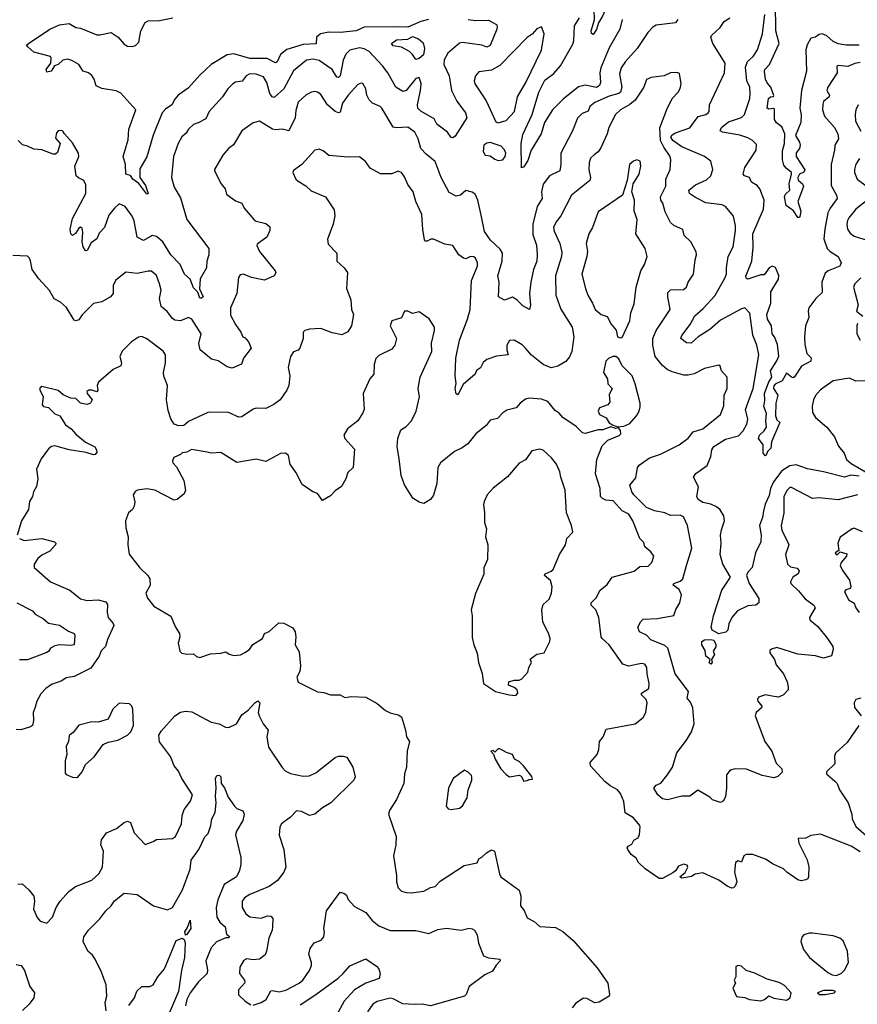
# Model space of a CAD drawing. Extents: x 2143765 to 2212931, y 878955 to 1017455.
# Tile 107 of 256: x 2167917 to 2173114, y 935715 to 941824. Entities that reach past the tile are written whole.
import ezdxf

# ---------------------------------------------------------------- set-up
doc = ezdxf.new("R2010")
doc.units = 0

msp = doc.modelspace()

# ---------------------------------------------------------------- linework, layer by layer
at = {"layer": '0CON20XD'}
for points in [[(2171475, 941732), (2171465, 941738.8), (2171462.1, 941755), (2171483.5, 941823.5), (2171480.5, 941885), (2171516.3, 941945), (2171533.7, 942005), (2171585, 942042.5), (2171599.1, 942045), (2171609.4, 942035), (2171604, 942005), (2171532.6, 941845), (2171507.2, 941805), (2171495, 941762), (2171475, 941732)], [(2172658, 940922), (2172650, 940955), (2172649.8, 941010.2), (2172661.5, 941055), (2172663.8, 941115), (2172645, 941160), (2172613, 941183), (2172600, 941205), (2172599.2, 941269.2), (2172593.6, 941273.6), (2172565, 941268.6), (2172554.4, 941275), (2172563.3, 941335), (2172575, 941344.5), (2172593, 941347), (2172596.2, 941353.8), (2172578.2, 941405), (2172555, 941432.2), (2172545, 941454.3), (2172537.8, 941502.2), (2172540.5, 941515), (2172568.2, 941545), (2172629.5, 941675), (2172607.3, 941755), (2172605.9, 941925.9)], [(2173131.6, 941558.4), (2173098.1, 941551.9), (2173055, 941532.5), (2172995, 941539.2), (2172986.7, 941535), (2172989.2, 941495), (2172930.8, 941405), (2172923.8, 941385), (2172941.2, 941355), (2172940, 941345), (2172905, 941316), (2172900, 941300), (2172898.2, 941265), (2172910, 941225), (2172973.1, 941155), (2172992.7, 941115), (2172997.8, 941085), (2172974.2, 941045), (2172972.9, 941015), (2172950.9, 940925), (2172952, 940795), (2172985.5, 940735), (2172989.2, 940715), (2172945.3, 940655), (2172931.8, 940625), (2172911.4, 940525), (2172906.6, 940465), (2172927.3, 940405), (2172945, 940386.4), (2172996, 940355), (2173013.5, 940315), (2173005.3, 940294.7), (2172933.6, 940266.4), (2172915, 940250.6), (2172892.9, 940195), (2172895, 940131.2), (2172857, 940093), (2172813.8, 940035), (2172808.5, 940015), (2172813.1, 939975), (2172792.7, 939925), (2172786, 939855), (2172788.5, 939808.5), (2172801.6, 939751.6), (2172828, 939725), (2172825.8, 939705), (2172766.6, 939673.4), (2172725, 939607.8), (2172715, 939602), (2172705, 939605.7), (2172675, 939631.2), (2172647.3, 939582.7), (2172605, 939562.5), (2172595, 939551.2), (2172593.3, 939535), (2172620.9, 939495), (2172607.3, 939445), (2172606.5, 939365), (2172615, 939340), (2172632.5, 939325), (2172581.8, 939205), (2172576.7, 939165), (2172557.1, 939145), (2172549.2, 939120.8), (2172545, 939116.7), (2172529.2, 939135), (2172530, 939185), (2172500.8, 939225), (2172506, 939245), (2172536.6, 939273.4), (2172550, 939295), (2172545.3, 939335), (2172551.3, 939381.3), (2172532.9, 939422.9), (2172539.7, 939460.3), (2172538.8, 939505), (2172565, 939577.5), (2172583.3, 939605), (2172574.4, 939645), (2172615, 939707.5), (2172625.9, 939735.9), (2172618.8, 939808.8), (2172600.9, 939855), (2172586.2, 939875), (2172580.9, 939925), (2172556.2, 939965), (2172552.1, 939995), (2172578, 940065), (2172576.9, 940135), (2172625, 940214), (2172626.2, 940236.2), (2172605.5, 940285.5), (2172585, 940293.8), (2172566.8, 940283.2), (2172535, 940240.8), (2172515, 940240), (2172435, 940212.9), (2172425, 940220), (2172422.9, 940232.9), (2172458.6, 940325), (2172467.3, 940412.7), (2172464.7, 940495), (2172531.4, 940648.6), (2172536.5, 940705), (2172509.1, 940775), (2172493.5, 940795), (2172456.9, 940815), (2172445.3, 940845.3), (2172414.1, 940854.1), (2172405.6, 940865.6), (2172415, 940907.1), (2172485.4, 941015), (2172488.5, 941048.5), (2172463.3, 941075), (2172435, 941091.2), (2172385, 941107.4), (2172276.6, 941126.6), (2172262.5, 941135), (2172271.9, 941155), (2172315, 941189.8), (2172395, 941216.2), (2172414.6, 941235.4), (2172447.1, 941335), (2172450, 941365), (2172447.8, 941405), (2172427.5, 941445), (2172419.9, 941530.1), (2172432, 941565), (2172468.6, 941595), (2172495, 941636), (2172525.4, 941735), (2172540, 941855)], [(2170454.3, 941825), (2170405, 941813.5), (2170325, 941778.1), (2170238.7, 941778.7), (2170055, 941777.8), (2170005.3, 941754.7), (2169905, 941745.2), (2169835, 941746.5), (2169784.3, 941735.7), (2169759.5, 941715), (2169756.2, 941673.8), (2169675, 941669.1), (2169575, 941639.5), (2169535, 941607.5), (2169515, 941561.9), (2169505, 941555.6), (2169452.6, 941582.6), (2169345, 941583.4), (2169245, 941611.2), (2169205, 941605.3), (2169104.5, 941545), (2169035, 941479.2), (2168962.1, 941397.9), (2168900.8, 941355), (2168879.1, 941330.9), (2168861.2, 941295), (2168821.2, 941268.8), (2168802, 941245), (2168745, 941106.7), (2168705, 940973.3), (2168662.6, 940897.4), (2168661.5, 940845), (2168697.9, 940795), (2168713.3, 940745), (2168705, 940740.8), (2168656.8, 940806.8), (2168619.4, 940835), (2168605, 940856), (2168575.9, 940865.9), (2168574, 940925), (2168559.2, 940975), (2168590.7, 941079.2), (2168594.8, 941145), (2168638, 941265), (2168545, 941368.5), (2168515, 941381.5), (2168427.6, 941397.6), (2168392.5, 941412.5), (2168379.1, 941455), (2168365, 941477.1), (2168345, 941493.6), (2168310.8, 941505), (2168285, 941545.6), (2168240.2, 941570.2), (2168215, 941578.2), (2168185, 941572.2), (2168155, 941546), (2168132.8, 941537.2), (2168112.5, 941505), (2168085, 941497.8), (2168080.7, 941515), (2168110.9, 941555), (2168112.9, 941585), (2168108.1, 941595), (2168005, 941622.7), (2167966.7, 941655), (2167960, 941665), (2167971.4, 941675), (2168104.3, 941765.7), (2168165, 941790.9), (2168225, 941800.5), (2168265, 941775.8), (2168295, 941770.6), (2168395, 941730.6), (2168415, 941729.4), (2168485, 941744), (2168528.8, 941715), (2168565, 941671.2), (2168585, 941660), (2168615, 941656.7), (2168635, 941663.3), (2168656.1, 941683.9), (2168668, 941755), (2168695, 941806.2), (2168715, 941815.8), (2168785, 941817.8), (2168867.5, 941835)], [(2170700, 941825), (2170745, 941818.8), (2170825, 941821.2), (2170875, 941793.3), (2170880, 941785), (2170877.1, 941765), (2170835, 941662.9), (2170816.1, 941653.9), (2170783.8, 941666.2)], [(2171655.4, 941825), (2171640.4, 941765), (2171575, 941648.6), (2171522.4, 941525), (2171516.9, 941495), (2171520, 941435), (2171513.6, 941415), (2171495, 941402.7), (2171425, 941416.5), (2171385, 941407), (2171289.3, 941330.7), (2171221.9, 941265), (2171172.5, 941185), (2171152.5, 941115), (2171090, 941015), (2171070.3, 940949.7), (2171045, 940911.2), (2171031.2, 940905), (2171028.8, 941055), (2171037.7, 941112.3), (2171096, 941235), (2171138.5, 941375), (2171175, 941447.8), (2171230.2, 941489.8), (2171272.3, 941537.7), (2171348.6, 941671.4), (2171355.2, 941695), (2171359.8, 941785), (2171389.3, 941835)], [(2172001.2, 941825), (2171986.7, 941805), (2171865, 941789.5), (2171845, 941777.5), (2171814.7, 941745.3), (2171747.8, 941645), (2171675.5, 941565), (2171648.8, 941525), (2171638.2, 941485), (2171652.2, 941405), (2171645, 941374.5), (2171634.2, 941365), (2171575, 941348.8), (2171485, 941309.6), (2171455, 941285.5), (2171444, 941256), (2171407.3, 941242.7), (2171377.3, 941212.7), (2171346.4, 941135), (2171274.5, 940995), (2171274.6, 940925.4)], [(2173125, 938990.5), (2173072.8, 938997.2), (2173035, 938986.2), (2172905, 939018.7), (2172805, 939036.2), (2172735, 939061.3), (2172695, 939054.6), (2172645, 939024.6), (2172594.2, 938955.8), (2172574.7, 938915), (2172567.7, 938872.3), (2172542.5, 938817.5), (2172532.7, 938775), (2172525.7, 938735), (2172507.5, 938685), (2172517.9, 938625), (2172516.2, 938585), (2172481.2, 938515), (2172460.5, 938425), (2172434.3, 938395), (2172426, 938375), (2172443.8, 938325), (2172502.2, 938232.2), (2172503.8, 938205), (2172485, 938190.6), (2172435, 938187.5), (2172370, 938155), (2172334.6, 938115), (2172316.9, 938075), (2172310.5, 938035), (2172297.2, 938022.8), (2172255, 938013.8), (2172212.5, 938035), (2172206.7, 938055), (2172222.5, 938125), (2172272.5, 938285), (2172326.7, 938365), (2172278.7, 938445), (2172262.7, 938505), (2172268.2, 938575), (2172265.2, 938625), (2172272.2, 938657.8), (2172290, 938715), (2172284.7, 938745), (2172262.3, 938782.3), (2172241.2, 938801.2), (2172205, 938817.9), (2172155, 938827.3), (2172125.9, 938845.9), (2172117.7, 938865), (2172128.2, 938925), (2172097.1, 938985), (2172111.7, 939008.3), (2172182.3, 939057.7), (2172205, 939113.3), (2172212.1, 939155), (2172224.4, 939175), (2172295, 939220.5), (2172377.7, 939242.3), (2172405, 939272.7), (2172429.3, 939315), (2172435.3, 939345.3), (2172419.3, 939405), (2172467.9, 939535), (2172502.9, 939745), (2172490.8, 939805), (2172465.6, 939865.6), (2172447.9, 940002.1), (2172415.5, 940035.5), (2172395, 940029.5), (2172265, 939960), (2172198.5, 939901.5), (2172126.4, 939855), (2172082.9, 939817.1), (2172055, 939818.2), (2172018.6, 939845), (2172025.5, 939865), (2172077.5, 939932.5), (2172105, 939986.9), (2172158, 940032), (2172229.7, 940110.3), (2172290.8, 940215), (2172301.2, 940245), (2172301.2, 940285), (2172312.9, 940355), (2172343.2, 940415), (2172358.2, 940515), (2172358.4, 940545), (2172346, 940605), (2172296.9, 940665), (2172275, 940675.3), (2172175, 940687.5), (2172110.6, 940720.6), (2172072.9, 940745), (2172069.4, 940765), (2172110.9, 940799.1), (2172178.9, 940831.1), (2172204.6, 940855.4), (2172216.9, 940895), (2172204.3, 940945), (2172165, 940975.5), (2172025, 941034.8), (2171968.7, 941075), (2171956.9, 941095), (2171965, 941109.1), (2171985, 941122.3), (2172075, 941153.5), (2172125.9, 941224.1), (2172175, 941234.5), (2172189.2, 941245), (2172195.6, 941255), (2172196.9, 941295), (2172289.4, 941495), (2172293.6, 941555), (2172216.9, 941675), (2172205.6, 941715), (2172208.6, 941725), (2172263.6, 941775), (2172288.5, 941811.5), (2172323.8, 941835)], [(2170885, 941184), (2170935, 941198.1), (2170986, 941254), (2171005.5, 941344.5), (2171057.8, 941435), (2171154.3, 941635), (2171170, 941735), (2171155, 941780), (2171125, 941767.5), (2171095.9, 941734.1), (2171065, 941713.8), (2170895, 941538.9), (2170845, 941510), (2170765, 941501.2), (2170744.2, 941475), (2170736, 941445), (2170740.8, 941425), (2170810.5, 941320.5), (2170870.8, 941190.8), (2170885, 941184)], [(2173125, 941666.4), (2173045, 941664.7), (2172995, 941673.7), (2172965, 941689.4), (2172925, 941724.1), (2172896.7, 941735), (2172877.6, 941732.4), (2172855, 941715.8), (2172825, 941710), (2172802.6, 941667.4), (2172793.8, 941636.2), (2172797.9, 941505), (2172767.6, 941385), (2172758.1, 941275), (2172765.6, 941234.4), (2172763.3, 941185), (2172730, 941105), (2172754.7, 941064.7), (2172759.2, 941045), (2172754.6, 941025.4), (2172735, 940996.7), (2172733.5, 940975), (2172787.3, 940892.7), (2172782.4, 940877.6), (2172755, 940864.5), (2172744.1, 940845), (2172747.7, 940827.7), (2172773.1, 940805), (2172779.3, 940789.3), (2172744.2, 940695), (2172762.9, 940635), (2172756.8, 940603.2), (2172755, 940597.1), (2172745, 940596.2), (2172717.5, 940637.5), (2172671.8, 940671.8), (2172661.1, 940725), (2172667.9, 940742.1), (2172694.2, 940765), (2172690.5, 940805), (2172706.4, 940865), (2172704.6, 940875), (2172671.7, 940901.7), (2172658, 940922)], [(2170783.8, 941666.2), (2170665, 941681.8), (2170645, 941678.1), (2170573.4, 941616.6), (2170551.6, 941575), (2170548.8, 941545), (2170581.1, 941475), (2170596.4, 941385), (2170628.5, 941318.5), (2170682.3, 941245), (2170691.1, 941215), (2170618.7, 941101.3), (2170605, 941090), (2170595, 941092.5), (2170572.2, 941125), (2170506, 941175), (2170488.6, 941208.6), (2170405, 941255.4), (2170386.7, 941275), (2170384.3, 941295), (2170404.5, 941384.5), (2170407.7, 941427.7), (2170395.8, 941465.8), (2170375, 941458.1), (2170315, 941384.1), (2170295, 941377.2), (2170250.4, 941405), (2170201.8, 941495), (2170167.5, 941537.5), (2170085, 941626.4), (2170055, 941642.1), (2170025, 941649.1), (2169966.2, 941633.8), (2169941.1, 941608.9), (2169925, 941572), (2169906, 941475), (2169895, 941464.2), (2169885, 941467.9), (2169855.5, 941515), (2169775, 941570.7), (2169738.5, 941578.5), (2169696.9, 941573.1), (2169615, 941506.9), (2169555.2, 941394.8), (2169495, 941341.9), (2169484.1, 941345), (2169468.4, 941365), (2169449.4, 941435), (2169429.3, 941469.3), (2169385, 941486.6), (2169345, 941487.5), (2169322.2, 941475), (2169297, 941443), (2169255, 941436.5), (2169238.6, 941425), (2169208.9, 941395), (2169175, 941344.3), (2169093.1, 941255), (2169071.1, 941208.9), (2169025, 941183.8), (2168996.1, 941173.9), (2168964.6, 941145.4), (2168949.3, 941120.7), (2168923.1, 941096.9), (2168900.6, 941055), (2168870.9, 940975), (2168859.2, 940845), (2168874.6, 940785), (2168915, 940718.8), (2168955, 940583.8), (2169090, 940405), (2169090.8, 940365), (2169078.5, 940325), (2169075.6, 940285), (2169036.9, 940215), (2169033.6, 940153.6), (2169054.4, 940105), (2169045, 940095.6), (2169035, 940096.5), (2169022.8, 940132.8), (2168995, 940160.5), (2168975, 940213.8), (2168940, 940245), (2168912.1, 940305), (2168854.1, 940364.1), (2168805, 940445.8), (2168765, 940478.8), (2168740, 940485), (2168685, 940454.5), (2168646.9, 940475), (2168627.5, 940575), (2168615, 940604.4), (2168570.5, 940665), (2168535, 940681.5), (2168505, 940654.5), (2168470.1, 940609.9), (2168443.2, 940535), (2168411.1, 940498.9), (2168395.4, 940465), (2168360.3, 940439.7), (2168335, 940391.9), (2168325, 940388.6), (2168310.8, 940415), (2168304.3, 940445), (2168308.9, 940505), (2168305, 940528), (2168295, 940535.8), (2168285, 940531.2), (2168263, 940497), (2168245, 940483.8), (2168234.6, 940494.6), (2168230.4, 940525), (2168245, 940590.6), (2168328.2, 940745), (2168328.3, 940798.3), (2168315.5, 940825.5), (2168281.7, 940841.7), (2168268, 940855), (2168260, 940915), (2168283.8, 940975), (2168281.2, 940995), (2168245, 941060), (2168195.9, 941115.9), (2168185, 941132.5), (2168175, 941136.7), (2168155, 941133.3), (2168145, 941122.5), (2168139.5, 941089.5), (2168167.5, 941055), (2168150.7, 940999.3), (2168140, 940990), (2168125, 940990), (2168055, 941016.2), (2168005, 941020), (2167965, 941040), (2167935, 941047.1), (2167907.3, 941075)], [(2170375, 941576.7), (2170355, 941608.1), (2170335.4, 941625.4), (2170285, 941654.2), (2170235, 941660.8), (2170223.3, 941675), (2170255, 941698.2), (2170326.1, 941703.9), (2170355, 941719.4), (2170391.5, 941705), (2170420.6, 941680.6), (2170428.6, 941645), (2170422.6, 941605), (2170395, 941583), (2170375, 941576.7)], [(2172305.7, 939605.7), (2172271.2, 939645), (2172263.3, 939673.3), (2172255, 939680), (2172165, 939660), (2172102.6, 939627.4), (2172065, 939618.2), (2172038.3, 939618.3), (2171965, 939639.3), (2171935, 939653.8), (2171905, 939678.9), (2171858.9, 939735), (2171845.4, 939805), (2171845.4, 939845), (2171865.3, 939894.7), (2171953.1, 940025), (2171937.5, 940105), (2171938.9, 940131.1), (2171955, 940148.1), (2172035, 940149.2), (2172055, 940163.8), (2172064.2, 940195), (2172098.2, 940245), (2172106.8, 940333.2), (2172115.6, 940365), (2172113, 940383), (2172080, 940445), (2172039.2, 940485), (2172032.3, 940522.3), (2171975, 940547.1), (2171955, 940565.8), (2171921.6, 940631.6), (2171907.2, 940685), (2171894.2, 940705), (2171893.6, 940725), (2171925, 940790), (2171925.6, 940835), (2171952.9, 940895), (2171956, 940955), (2171952.7, 940975), (2171912.6, 941032.6), (2171893.2, 941073.2), (2171888.2, 941151.8), (2171932.5, 941267.5), (2171965.6, 941335), (2172003.3, 941375), (2172015, 941397.5), (2172020.6, 941425), (2172010, 941490), (2171995, 941496.2), (2171955, 941493.3), (2171915, 941476), (2171835, 941465.6), (2171805, 941452.5), (2171790, 941405), (2171735.4, 941325), (2171702.6, 941297.4), (2171644.8, 941265.2), (2171614.5, 941235), (2171572.7, 941155), (2171562.5, 941115), (2171521.9, 941028.1), (2171505, 941003.1), (2171480.8, 940985), (2171459.4, 940965), (2171450, 940935), (2171447.5, 940895), (2171459.1, 940845), (2171454.4, 940825), (2171340.6, 940735), (2171275, 940605.8), (2171245, 940568.6), (2171229.6, 940535), (2171232.3, 940512.3), (2171268.9, 940435), (2171281.5, 940381.5), (2171278.9, 940355), (2171241.6, 940235), (2171242.5, 940115), (2171275, 940027.5), (2171345.7, 939915), (2171355.7, 939855.7), (2171341.9, 939765), (2171328.3, 939731.7), (2171306.2, 939703.8), (2171255, 939674.2), (2171214.3, 939664.3), (2171165, 939684.3), (2171092.9, 939742.9), (2171055.6, 939785), (2171035, 939806.9), (2170985, 939834.3), (2170955, 939833.8), (2170939.2, 939805), (2170938.8, 939775), (2170946.7, 939745), (2170875, 939735.6), (2170815, 939716.2), (2170793.5, 939696.5), (2170775, 939663.5), (2170752.1, 939647.9), (2170742.5, 939625), (2170668.9, 939561.1), (2170635, 939496.7), (2170625, 939502.5), (2170618.9, 939535), (2170624.1, 939565.9), (2170619.5, 939615), (2170623.8, 939723.8), (2170645.3, 939835), (2170696.1, 939965), (2170711.9, 940025), (2170719.5, 940205), (2170756.9, 940295), (2170758.1, 940315), (2170746, 940345), (2170735, 940352), (2170715, 940354.2), (2170685, 940340.6), (2170670, 940345), (2170642, 940365), (2170605, 940422), (2170555, 940430.6), (2170485, 940462.9), (2170468.6, 940461.4), (2170445, 940448.8), (2170435, 940450), (2170428.8, 940458.8), (2170417.3, 940522.7), (2170412.9, 940615), (2170374.4, 940695), (2170357.5, 940755), (2170325, 940801.2), (2170305, 940848.8), (2170285, 940876), (2170265, 940884.3), (2170225, 940868), (2170155, 940868), (2170092.2, 940902.2), (2170063.2, 940943.2), (2170025, 940972), (2169955, 940970.6), (2169835, 940981.2), (2169800.5, 941010.5), (2169775, 941020), (2169747.5, 941015), (2169667.5, 940925), (2169615, 940887.5), (2169612.5, 940875), (2169631.2, 940835), (2169645, 940822), (2169692.5, 940792.5), (2169725, 940762.9), (2169815, 940724.3), (2169868.9, 940645), (2169872.7, 940607.3), (2169862, 940555), (2169827.1, 940462.9), (2169831.3, 940431.3), (2169883.8, 940375), (2169883.8, 940325), (2169931.2, 940285), (2169950, 940255), (2169944.2, 940155), (2169970.8, 940085), (2169975.8, 940025), (2169988, 939995), (2169975, 939923.3), (2169952.7, 939887.3), (2169915, 939868.8), (2169855, 939881.5), (2169785, 939908), (2169715, 939904.4), (2169686.2, 939895), (2169676.2, 939885), (2169676.2, 939845), (2169656, 939785), (2169645, 939774), (2169615, 939763.3), (2169596.8, 939733.2), (2169583.3, 939665), (2169593.1, 939615), (2169586.9, 939555), (2169574.4, 939525), (2169533.9, 939466.1), (2169494.7, 939435.3), (2169445, 939411.2), (2169385, 939413.8), (2169365, 939408), (2169295, 939359.3), (2169275, 939358.6), (2169222.2, 939382.2), (2169205, 939388.1), (2169085, 939386.9), (2168965, 939330), (2168934.6, 939305.4), (2168905, 939304), (2168874.5, 939315), (2168855, 939348), (2168838, 939398), (2168826.9, 939465), (2168834, 939555), (2168812.1, 939612.1), (2168809.7, 939635), (2168821.8, 939695), (2168821.9, 939745), (2168806.4, 939766.4), (2168705, 939844), (2168675, 939857.1), (2168655, 939854.2), (2168610, 939825), (2168552.1, 939767.9), (2168539.2, 939735), (2168548, 939695), (2168544.1, 939675.9), (2168497, 939653), (2168406, 939575), (2168398.1, 939555), (2168401.2, 939525), (2168396, 939514), (2168365, 939525.7), (2168345.9, 939524.1), (2168334, 939516), (2168336.2, 939505), (2168367.5, 939465), (2168356.4, 939443.6), (2168335, 939436.7), (2168295, 939444), (2168265, 939473.8), (2168233.6, 939476.4), (2168186.4, 939496.4), (2168155, 939523.8), (2168055, 939547.5), (2168043, 939537), (2168042.5, 939525), (2168062.5, 939485), (2168057.5, 939435), (2168065, 939423.8), (2168095, 939416.7), (2168135, 939378), (2168165.7, 939365.7), (2168200.6, 939310.6), (2168236.2, 939286.2), (2168265, 939251.4), (2168325, 939202.9), (2168383.2, 939173.2), (2168394.2, 939155), (2168395, 939140), (2168385, 939126.7), (2168375, 939124.2), (2168329.1, 939139.1), (2168224.4, 939155.6), (2168135, 939180.4), (2168115, 939175.5), (2168095, 939160.5), (2168050.2, 939099.8), (2168021.5, 939035), (2168028.8, 938975), (2168021.7, 938928.3), (2168003.8, 938895), (2167996.7, 938865), (2167977.5, 938835), (2167972, 938785), (2167927.5, 938715), (2167901.2, 938625)], [(2171274.6, 940925.4), (2171269.2, 940885), (2171205, 940854.5), (2171165, 940802.5), (2171154.6, 940755), (2171159.1, 940715), (2171128.5, 940665), (2171101.6, 940555), (2171101.7, 940491.7), (2171123.8, 940425), (2171127.5, 940365), (2171125.5, 940325), (2171105.5, 940274.5), (2171087.5, 940195), (2171080, 940125), (2171086.9, 940053.1), (2171080, 940025), (2171038.3, 940048.3), (2171002, 940085), (2170975, 940102.9), (2170925, 940084.5), (2170887.5, 940105), (2170891.2, 940195), (2170883.6, 940235), (2170910.8, 940325), (2170911.8, 940375), (2170899, 940399), (2170838.5, 940455), (2170799.8, 940509.8), (2170779.3, 940610.7), (2170759.4, 940705), (2170742.1, 940742.1), (2170724.3, 940754.3), (2170685, 940763.3), (2170651.2, 940735), (2170625, 940728.9), (2170582.4, 940752.4), (2170532.4, 940845), (2170495, 940944.2), (2170439, 940989), (2170406.5, 941025), (2170390, 941085), (2170367.9, 941125), (2170325, 941156.5), (2170255, 941152.2), (2170235, 941157.1), (2170164.3, 941275), (2170153.8, 941285), (2170105, 941305.6), (2170085, 941325.7), (2170071.2, 941355), (2170064.4, 941395), (2170045, 941427.5), (2170035, 941430.8), (2170015, 941422.5), (2169955.5, 941355), (2169920.4, 941305), (2169905, 941250), (2169895, 941245.7), (2169875, 941253.6), (2169826.4, 941295), (2169785, 941359.4), (2169765, 941374.3), (2169748.3, 941378.3), (2169726.7, 941375), (2169695, 941356.5), (2169645, 941311.4), (2169629.8, 941260.2), (2169626.2, 941213.8), (2169587.5, 941135), (2169545, 941144.6), (2169505, 941140.8), (2169485, 941145.4), (2169405, 941193.3), (2169365, 941184.3), (2169295.5, 941135), (2169243.4, 941046.6), (2169212, 941025), (2169176.4, 940983.6), (2169126.7, 940895), (2169126.7, 940885), (2169167.5, 940805), (2169192.5, 940775), (2169200.5, 940740.5), (2169255, 940700), (2169295.6, 940685.6), (2169308.8, 940655), (2169372.6, 940582.6), (2169385, 940574.3), (2169445, 940560), (2169468.3, 940538.3), (2169468.8, 940515), (2169451.2, 940475), (2169390, 940430), (2169387.5, 940422.5), (2169405.7, 940385), (2169502, 940265), (2169506.1, 940253.9), (2169495.6, 940234.4), (2169435, 940208.1), (2169355, 940224.6), (2169305, 940245.5), (2169285, 940240), (2169275, 940223.8), (2169264.6, 940125.4), (2169224.4, 940035), (2169225, 939990), (2169255, 939933.3), (2169290, 939885), (2169302.5, 939855), (2169315, 939850), (2169336.7, 939825), (2169352.5, 939785), (2169306.4, 939723.6), (2169293, 939687), (2169235, 939660.8), (2169205, 939669.2), (2169147.6, 939707.6), (2169108, 939718), (2169035.9, 939775.9), (2169028.1, 939815), (2169043.5, 939875), (2168985, 939965.6), (2168965, 939975.6), (2168915.3, 939954.7), (2168880.2, 939960.2), (2168865, 939969.6), (2168832.7, 940012.7), (2168795.6, 940045), (2168784.4, 940094.4), (2168794.2, 940145), (2168784.6, 940185), (2168766.9, 940236.9), (2168735, 940262.5), (2168715, 940263.9), (2168645, 940249.6), (2168575, 940257.5), (2168512.5, 940205), (2168497.8, 940175), (2168498, 940125), (2168481.2, 940105), (2168427.7, 940072.3), (2168375, 940061.9), (2168305, 939992), (2168285, 939961.2), (2168265, 939956.2), (2168255, 939960), (2168207.2, 940037.2), (2168170.5, 940070.5), (2168131.7, 940091.7), (2168102.8, 940142.8), (2168035.9, 940215.9), (2167994.3, 940274.3), (2167985, 940327.5), (2167978, 940345), (2167965, 940356), (2167875, 940360)], [(2173119.4, 941295), (2173104.5, 941265), (2173099.6, 941235), (2173102.9, 941195), (2173135, 941132.2)], [(2170885, 940951.1), (2170915, 940954.2), (2170929.4, 940975), (2170932.5, 940995), (2170925, 941015.7), (2170905, 941040), (2170835, 941060.8), (2170815, 941057.1), (2170795.7, 941044.3), (2170792.9, 941005), (2170805, 940984.2), (2170835, 940979.4), (2170865, 940957.8), (2170885, 940951.1)], [(2171645, 939850), (2171655, 939852.5), (2171702, 939955), (2171708.1, 940005), (2171729.3, 940060.7), (2171741.1, 940165), (2171770.5, 940265), (2171794.4, 940305), (2171810.6, 940355), (2171796.9, 940405), (2171738.9, 940495), (2171748.2, 940585), (2171730, 940635), (2171731.2, 940705), (2171715.7, 940755), (2171724.1, 940805.9), (2171760.8, 940865), (2171770.8, 940915), (2171765.8, 940945.8), (2171745, 940953.3), (2171725, 940946.7), (2171700, 940925), (2171686.2, 940825), (2171656.2, 940735), (2171505, 940630.8), (2171470.6, 940535), (2171447.8, 940495), (2171432.5, 940435), (2171439.1, 940385), (2171435.4, 940355), (2171405.6, 940245), (2171427.1, 940155), (2171441.1, 940115), (2171471.9, 940065), (2171487.5, 940025), (2171525, 939994.3), (2171562.7, 939982.7), (2171586.2, 939935), (2171617.7, 939897.7), (2171627, 939857), (2171645, 939850)], [(2173126.6, 940963.4), (2173105, 940926.7), (2173096, 940895), (2173097.1, 940875), (2173113.1, 940835), (2173176.1, 940786.1)], [(2173181.5, 940708.5), (2173105, 940648.1), (2173061.1, 940595), (2173053.1, 940576.9), (2173048.5, 940555), (2173053.8, 940523.8), (2173069.1, 940499.1), (2173095, 940481.5), (2173175, 940456.2)], [(2173135, 940222.7), (2173098.6, 940185), (2173090, 940165), (2173119.2, 940055), (2173108.6, 940015), (2173148.6, 939985)], [(2172481.7, 936638.3), (2172465, 936644.2), (2172425, 936644.2), (2172410, 936635), (2172395, 936597.5), (2172375, 936604.2), (2172358.6, 936595), (2172351.1, 936535), (2172365.6, 936474.4), (2172355, 936446.7), (2172345, 936438), (2172335, 936436), (2172306.6, 936446.6), (2172254.6, 936484.6), (2172155, 936530.8), (2172108.7, 936521.3), (2172085, 936508.1), (2172025, 936497.5), (2172013.3, 936505), (2172046.8, 936533.2), (2172063.3, 936565), (2172058.8, 936578.8), (2172035, 936583.8), (2172005, 936571.2), (2171986.7, 936543.3), (2171969.7, 936530.3), (2171905.7, 936494.3), (2171885, 936494.2), (2171798.2, 936555), (2171756.9, 936595), (2171741, 936621), (2171711.2, 936645), (2171690.8, 936675), (2171686.7, 936685), (2171692.5, 936695), (2171715, 936707.5), (2171727, 936733), (2171755, 936747.5), (2171762.5, 936767.5), (2171766.5, 936815), (2171764.3, 936825), (2171725, 936871.9), (2171673.1, 936903.1), (2171665, 936973.3), (2171645, 937022), (2171625, 937044.4), (2171579.5, 937069.5), (2171546.5, 937096.5), (2171457.5, 937195), (2171457.1, 937215), (2171500, 937265), (2171510.6, 937295), (2171514.4, 937345), (2171536.2, 937375), (2171555, 937422), (2171735, 937454), (2171785, 937493.8), (2171801.9, 937525), (2171810, 937585), (2171803.3, 937605), (2171774.4, 937635), (2171775.7, 937645), (2171819.5, 937675), (2171822.9, 937705), (2171809.1, 937765), (2171807.1, 937805), (2171795.5, 937825.5), (2171775, 937829.2), (2171695, 937813.3), (2171660, 937825), (2171574.7, 937944.7), (2171531.4, 937985), (2171525.6, 937995.6), (2171510, 938115), (2171491.7, 938161.7), (2171462, 938192), (2171463.1, 938205), (2171493.2, 938236.8), (2171517.5, 938285), (2171561.7, 938318.3), (2171593.3, 938365), (2171728.8, 938401.2), (2171765, 938431.2), (2171815.9, 938434.1), (2171838.8, 938455), (2171851.2, 938495), (2171832.7, 938522.7), (2171795, 938553.3), (2171789.7, 938579.7), (2171764.2, 938605), (2171720.6, 938715), (2171697.1, 938755), (2171655, 938775.5), (2171598.6, 938838.6), (2171553.2, 938843.2), (2171532.1, 938852.1), (2171521.5, 938865), (2171518.8, 938915), (2171490.3, 939005), (2171498.5, 939095), (2171530.7, 939179.3), (2171565, 939214.2), (2171636.8, 939243.2), (2171646, 939255), (2171643.8, 939275), (2171631.7, 939291.7), (2171615, 939287.5), (2171585, 939297.5), (2171535, 939280), (2171505, 939280), (2171425, 939256.7), (2171409.5, 939259.5), (2171369.1, 939299.1), (2171285.8, 939355), (2171265, 939382), (2171239.5, 939399.5), (2171194, 939455), (2171155, 939468.9), (2171075.5, 939475.5), (2171055, 939468.6), (2171021.2, 939445), (2170996.7, 939415), (2170939.3, 939400.7), (2170914, 939385), (2170880.8, 939349.2), (2170835, 939339.2), (2170811.2, 939305), (2170746.7, 939255), (2170697.1, 939192.9), (2170663.2, 939166.8), (2170614, 939145), (2170527.1, 939075), (2170511.9, 939045), (2170505.7, 938945.7), (2170485, 938873.3), (2170465, 938846.2), (2170425, 938822.5), (2170395, 938831.2), (2170355.6, 938855), (2170305, 938937.1), (2170283.4, 938995), (2170271.3, 939098.7), (2170258, 939175), (2170263.9, 939226.1), (2170281.3, 939278.7), (2170315, 939300.6), (2170348.5, 939335), (2170377.9, 939395), (2170396.8, 939483.2), (2170390, 939535), (2170402.5, 939605), (2170473.1, 939765), (2170472.7, 939817.3), (2170491.5, 939895), (2170491.1, 939915), (2170457.7, 939967.7), (2170395, 940011.2), (2170355, 940001.2), (2170325, 940014.4), (2170305.5, 940014.5), (2170285.4, 939974.6), (2170226.4, 939955), (2170214.8, 939925), (2170254.3, 939845), (2170245.3, 939804.7), (2170225, 939778.6), (2170145, 939739.5), (2170127.6, 939722.4), (2170116.1, 939685), (2170114, 939625), (2170090, 939595), (2170047.5, 939505), (2170054.4, 939405.6), (2170045.8, 939385), (2170014.2, 939335.8), (2169951.2, 939285), (2169928.8, 939245), (2169933.3, 939225), (2169995, 939160), (2169985, 939045.7), (2169952.4, 939015), (2169939.6, 938975), (2169913.5, 938926.5), (2169875, 938900), (2169845, 938869.2), (2169795, 938840), (2169765, 938883.3), (2169735, 938893.3), (2169668.8, 938938.8), (2169632.7, 939012.7), (2169595.7, 939065.7), (2169585, 939120), (2169566.7, 939135), (2169535, 939131.4), (2169445, 939082.5), (2169385, 939097.1), (2169265, 939076.2), (2169165, 939138.6), (2169105.5, 939134.5), (2169079.7, 939139.7), (2168982.3, 939157.7), (2168955, 939141.2), (2168925, 939136.7), (2168914.2, 939125.8), (2168872.7, 939107.3), (2168864.2, 939085.8), (2168868, 939075), (2168890.4, 939050.4), (2168936, 938965), (2168945.8, 938905), (2168937.3, 938882.7), (2168895, 938846), (2168875, 938842.5), (2168755, 938905.5), (2168705, 938913.1), (2168647.5, 938905), (2168634.1, 938895.9), (2168621.2, 938875), (2168631.7, 938831.7), (2168628, 938805), (2168616.7, 938785), (2168591.2, 938765), (2168574.2, 938715), (2168575, 938670), (2168590.5, 938615), (2168587.5, 938565), (2168596.8, 938506.8), (2168662.1, 938422.1), (2168711.2, 938375), (2168723.8, 938355), (2168726.2, 938315), (2168700, 938265), (2168710, 938235), (2168750, 938185), (2168855, 938123.8), (2168884, 938055), (2168908.8, 938015), (2168911.2, 937995), (2168900, 937955), (2168910, 937905), (2168923, 937893), (2168955, 937887.5), (2168995, 937890), (2169015, 937873.3), (2169035, 937866.7), (2169100.7, 937889.3), (2169165, 937893.3), (2169195, 937902.5), (2169216.4, 937886.4), (2169245, 937878.8), (2169286.4, 937883.6), (2169313.6, 937896.4), (2169343, 937917), (2169362.7, 937947.3), (2169423.3, 937985), (2169436.7, 938015), (2169465, 938027.5), (2169525, 938082), (2169555, 938079.4), (2169611.3, 938051.3), (2169626.1, 938026.1), (2169630.4, 937995), (2169625.6, 937945.6), (2169651.2, 937901.2), (2169660, 937815), (2169655, 937780), (2169636, 937745), (2169645, 937713.8), (2169765, 937652.5), (2169805, 937649.4), (2169845, 937634.1), (2169904.5, 937634.5), (2169935, 937618.1), (2169975.6, 937624.4), (2170065, 937620.4), (2170135, 937581.7), (2170186.9, 937536.9), (2170215, 937523), (2170265, 937511.2), (2170285, 937498.2), (2170311.6, 937415), (2170316.4, 937375), (2170336.5, 937345), (2170321.4, 937285), (2170316.1, 937185), (2170303.5, 937145), (2170300.4, 937085), (2170254.7, 936985.3), (2170212.1, 936917.9), (2170206, 936895), (2170252.5, 936755), (2170251.4, 936705), (2170235.6, 936635.6), (2170253.9, 936513.9), (2170254.2, 936475), (2170265, 936436.7), (2170285, 936416.2), (2170315, 936408), (2170345, 936405.8), (2170425, 936416), (2170465, 936438.6), (2170495, 936446), (2170525, 936478), (2170675, 936576.2), (2170755, 936592.5), (2170765, 936617.5), (2170785, 936627.5), (2170812.5, 936655), (2170845, 936673.3), (2170862.5, 936665), (2170893.1, 936525), (2170903.1, 936505), (2171015, 936423.8), (2171025.5, 936385.5), (2171024, 936325), (2171047.3, 936297.3), (2171065, 936252), (2171108.9, 936228.9), (2171145, 936198.1), (2171240.6, 936190.6), (2171287.3, 936167.3), (2171350.1, 936110.1), (2171500.7, 935940.7), (2171566.8, 935845), (2171576.7, 935775), (2171573.3, 935765), (2171512.6, 935727.4), (2171485, 935722.9), (2171435, 935750), (2171415, 935751.9), (2171368.3, 935721.7), (2171345, 935693.3)], [(2173115, 939938.8), (2173110, 939925), (2173111.4, 939875), (2173131.2, 939835)], [(2171627, 939297), (2171665, 939302), (2171702.3, 939317.7), (2171743.8, 939365), (2171760, 939395), (2171767.5, 939422.5), (2171766.2, 939445), (2171736, 939565), (2171716, 939615), (2171655, 939676.2), (2171635, 939720), (2171615, 939733.3), (2171596.4, 939733.6), (2171569.3, 939720.7), (2171553.8, 939705), (2171540, 939635), (2171563.8, 939595), (2171566.7, 939565), (2171592.5, 939535), (2171573.9, 939496.1), (2171579.3, 939450.7), (2171566.1, 939433.9), (2171513.9, 939416.1), (2171506.7, 939395), (2171514.1, 939374.1), (2171555, 939352.5), (2171575, 939322.5), (2171595, 939310), (2171627, 939297)], [(2173115, 938875.4), (2172995, 938845.4), (2172875, 938856.2), (2172835, 938852.2), (2172705, 938921.8), (2172695, 938920.9), (2172677.7, 938905), (2172658.2, 938865), (2172657.7, 938762.3), (2172641.8, 938685), (2172646.5, 938655), (2172676.4, 938593.6), (2172688.9, 938565), (2172669.1, 938505), (2172680, 938445), (2172699.2, 938429.2), (2172740.6, 938420.6), (2172753.3, 938405), (2172746.5, 938385), (2172712.9, 938365), (2172700, 938335), (2172701.9, 938325), (2172749.7, 938279.7), (2172790.3, 938230.3), (2172845, 938191.4), (2172852.5, 938175), (2172817.1, 938115), (2172819.3, 938099.3), (2172868.4, 938058.4), (2172928.5, 937985), (2172961.9, 937935), (2172963.1, 937915), (2172952.7, 937877.3), (2172905, 937862.7), (2172855, 937876.6), (2172745, 937887.3), (2172615, 937928.1), (2172581.2, 937918.8), (2172571.2, 937908.8), (2172571.2, 937895), (2172600, 937855), (2172610.3, 937820.3), (2172655.8, 937765), (2172679.2, 937715), (2172685.7, 937685), (2172684, 937665), (2172655, 937634.2), (2172625, 937621.1), (2172585, 937627.5), (2172545, 937634.3), (2172500.5, 937619.5), (2172493.6, 937606.4), (2172496, 937595), (2172520.8, 937565), (2172520, 937555), (2172485.8, 937525), (2172480.9, 937505), (2172540, 937345), (2172584.2, 937285), (2172610.8, 937210.8), (2172645.6, 937175), (2172646.7, 937155), (2172621.7, 937128.3), (2172595, 937120.5), (2172524, 937134), (2172425.9, 937174.1), (2172355, 937176), (2172325, 937167.5), (2172301.9, 937138.1), (2172302.9, 937055), (2172296.8, 937003.2), (2172283.9, 936976.1), (2172265, 936966.2), (2172215, 936982.5), (2172198.8, 936998.8), (2172125, 937043.3), (2172075, 937006.7), (2172025, 937006), (2171935.7, 936984.3), (2171905, 936990), (2171876.2, 937015), (2171851.2, 937055), (2171866.4, 937073.6), (2171895, 937086.7), (2171935, 937135.8), (2171968.1, 937185), (2171993.3, 937275), (2172055, 937352.5), (2172084.5, 937405), (2172101.1, 937455), (2172092.9, 937555), (2172079.8, 937589.8), (2172058.6, 937615), (2172066.5, 937655), (2171984.6, 937765), (2171939.1, 937925), (2171920.2, 937940.2), (2171832, 937975), (2171805, 938004.2), (2171762, 938025), (2171752, 938055), (2171770.3, 938089.7), (2171785.6, 938104.4), (2171875, 938108.5), (2171975, 938127.1), (2171988.4, 938165), (2172012.3, 938205), (2172022.8, 938255), (2172009, 938289), (2171970.5, 938315), (2171975.4, 938325), (2172015, 938339.3), (2172031, 938355), (2172053.7, 938436.3), (2172088, 938545), (2172060, 938685), (2172035, 938740), (2172015, 938749.6), (2171955, 938747.7), (2171919.2, 938765), (2171856.5, 938776.5), (2171805, 938796.7), (2171727.6, 938875), (2171714.7, 938895), (2171702.2, 938935), (2171738.9, 938981.1), (2171750.5, 939045), (2171760.8, 939059.2), (2171825, 939104.5), (2171891.9, 939128.1), (2172009.2, 939185), (2172065, 939227.8), (2172095, 939266), (2172155, 939284.4), (2172265, 939374), (2172285, 939427.5), (2172287.1, 939495), (2172305.7, 939535), (2172305.7, 939605.7)], [(2173215, 939584.8), (2173105, 939581.7), (2173065, 939600), (2173026.4, 939593.6), (2172965, 939583.4), (2172885, 939527.5), (2172855, 939491.4), (2172842.7, 939465), (2172833.2, 939425), (2172836.6, 939386.6), (2172854.4, 939355), (2172925, 939295.6), (2172971.3, 939235), (2172997.9, 939177.9), (2173031.8, 939135), (2173047.1, 939095), (2173075, 939070.3), (2173165, 939018.9)], [(2170995, 937630), (2171006.7, 937645), (2171003.3, 937665), (2170985, 937681.2), (2170950, 937695), (2170952.5, 937715), (2170983.9, 937726.1), (2171015, 937726.2), (2171032.5, 937735), (2171070, 937775), (2171076.7, 937805), (2171092.5, 937835), (2171083.6, 937856.4), (2171125, 937887.5), (2171170, 937895), (2171205.8, 937965), (2171208, 937985), (2171197.3, 938017.3), (2171162.9, 938085), (2171155.8, 938165), (2171165, 938196.2), (2171201.4, 938228.6), (2171217.1, 938265), (2171221.1, 938305), (2171210.5, 938345), (2171174, 938375), (2171178, 938385), (2171215, 938401.5), (2171226.7, 938413.3), (2171266.7, 938505), (2171303.3, 938565), (2171311.2, 938605), (2171348, 938645), (2171340, 938685), (2171308.8, 938765), (2171301.9, 938905), (2171274.4, 938985), (2171269.1, 939019.1), (2171248.5, 939065), (2171216.2, 939106.2), (2171165, 939153.8), (2171145, 939158), (2171095, 939148.8), (2171055, 939093.1), (2171015, 939072.5), (2170943.2, 938986.8), (2170853.9, 938916.1), (2170816.7, 938875), (2170798.6, 938835), (2170794.3, 938815), (2170801.4, 938765), (2170800.8, 938705), (2170813.8, 938665), (2170806.2, 938615), (2170821.4, 938565), (2170819.2, 938475), (2170797.7, 938422.3), (2170795.7, 938384.3), (2170745.9, 938264.1), (2170717.7, 938162.3), (2170724, 938125), (2170725, 937990), (2170734, 937945), (2170756.1, 937893.9), (2170763.8, 937835), (2170786.1, 937766.1), (2170793.8, 937705), (2170870, 937655), (2170953.9, 937633.9), (2170995, 937630)], [(2173145.5, 938645.5), (2173095, 938668.1), (2173081.2, 938665), (2173007.7, 938612.3), (2172993.8, 938575), (2172998.8, 938531.2), (2172976.7, 938515), (2172982.5, 938505), (2172990, 938505), (2173007, 938523), (2173048.7, 938508.7), (2173046.7, 938495), (2173014, 938456), (2173008.2, 938435), (2173023.4, 938403.4), (2173065.4, 938345.4), (2173073.3, 938305), (2173070, 938295), (2173043, 938287), (2173033.8, 938275), (2173058.8, 938225), (2173095, 938203.8), (2173105.6, 938175), (2173126.2, 938146.2)], [(2167915, 938604), (2167945, 938591.4), (2168055, 938605.6), (2168133.3, 938585), (2168142, 938575), (2168140, 938565), (2168105, 938525.7), (2168055, 938500.5), (2168030.2, 938479.8), (2168006.7, 938445), (2168006.7, 938425), (2168108.5, 938335), (2168227.8, 938285), (2168295, 938229.6), (2168335, 938220), (2168405, 938224.1), (2168452.2, 938212.2), (2168462.5, 938195), (2168459.1, 938145), (2168465.4, 938115.4), (2168497.6, 938077.6), (2168500.6, 938065), (2168461.3, 937978.7), (2168448.6, 937935), (2168421.7, 937908.3), (2168410.8, 937875), (2168359.3, 937800.7), (2168255, 937748.8), (2168205, 937740), (2168178.1, 937721.9), (2168115, 937699.2), (2168078.8, 937675), (2168048.7, 937641.3), (2168022.5, 937595), (2168012.2, 937557.8), (2168000, 937525), (2168002.5, 937475), (2167997.1, 937445), (2167985, 937435.8), (2167925, 937417.1), (2167895, 937419.2)], [(2167900, 938205), (2167996.7, 938156.7), (2168013.3, 938135), (2168065.5, 938105.5), (2168095, 938080), (2168165, 938067.5), (2168218.9, 938028.9), (2168254.5, 938014.5), (2168260, 938005), (2168254.3, 937945), (2168235, 937940), (2168165, 937944.4), (2168135, 937938.4), (2168107.7, 937925), (2168096.7, 937903.3), (2168085, 937896.7), (2167965, 937852.2), (2167915, 937851.4)], [(2172205, 937824), (2172194.2, 937834.2), (2172200, 937855), (2172174.5, 937875), (2172170.8, 937910.8), (2172149.2, 937945), (2172148.6, 937965), (2172165, 937975.7), (2172205, 937978.8), (2172223.6, 937973.6), (2172236.4, 937946.4), (2172236.4, 937933.6), (2172220, 937905), (2172227.5, 937885), (2172210, 937855), (2172213.3, 937835), (2172205, 937824)], [(2167905, 936460), (2167931.7, 936461.7), (2167973.3, 936425), (2168004, 936385), (2168008.1, 936355), (2168001.9, 936305), (2168025, 936253.3), (2168045, 936230), (2168085, 936217.5), (2168121.2, 936255), (2168142.9, 936315), (2168167.5, 936355), (2168221.2, 936415), (2168262.5, 936445), (2168365, 936484.6), (2168407.1, 936525), (2168431.1, 936565), (2168437.5, 936665), (2168421.5, 936705), (2168424.5, 936735), (2168455, 936778.1), (2168517.5, 936805), (2168565, 936842), (2168585, 936850), (2168605, 936843.3), (2168627.7, 936777.7), (2168695, 936706.7), (2168745, 936724), (2168765, 936737.5), (2168865, 936742.5), (2168884, 936755), (2168921.4, 936835), (2168925.7, 936885.7), (2168937.1, 936922.9), (2168976.7, 936975), (2168988.9, 937015), (2168923.8, 937115), (2168901.5, 937161.5), (2168875.4, 937195), (2168852.4, 937252.4), (2168783.8, 937343.8), (2168781.2, 937385), (2168795, 937409.4), (2168880, 937505), (2168915, 937526.2), (2168946.1, 937533.9), (2168985, 937530), (2169105, 937464.2), (2169155, 937455.6), (2169194.6, 937434.6), (2169215, 937431.4), (2169261.2, 937455), (2169295, 937510), (2169335, 937539.2), (2169375, 937585.6), (2169395, 937596.7), (2169407.3, 937585), (2169397.5, 937525), (2169401.9, 937505), (2169428.1, 937455), (2169458.5, 937415), (2169451.1, 937375), (2169460.6, 937310.6), (2169544.6, 937184.6), (2169565, 937162.9), (2169597.5, 937147.5), (2169675, 937130.6), (2169713.2, 937133.2), (2169755, 937151.2), (2169875, 937245.4), (2169895, 937253.5), (2169925, 937254), (2169947.7, 937247.7), (2169983.3, 937185), (2169998, 937125), (2169989.2, 937105), (2169846.9, 936965), (2169795.7, 936934.3), (2169748.9, 936895), (2169715, 936885.4), (2169665, 936911.2), (2169635, 936914.4), (2169597.5, 936875), (2169542, 936835), (2169530.8, 936815), (2169526, 936765), (2169556.5, 936675), (2169567.3, 936565), (2169555.5, 936535), (2169517, 936483), (2169465.3, 936444.7), (2169345, 936396.2), (2169311.4, 936375), (2169298.1, 936355), (2169296.9, 936315), (2169320, 936275), (2169345, 936258.1), (2169415, 936248.5), (2169455, 936262.9), (2169475, 936261.9), (2169487.2, 936247.2), (2169485.4, 936195)], [(2168275, 937121.2), (2168305, 937157.5), (2168325, 937202.5), (2168379.1, 937250.9), (2168434.2, 937325.8), (2168465, 937342), (2168525, 937354), (2168585, 937384.4), (2168606.9, 937405), (2168624, 937445), (2168618.8, 937545), (2168612.5, 937565), (2168598.8, 937578.8), (2168535, 937583.8), (2168495, 937546.7), (2168465, 937483.8), (2168405, 937466), (2168365, 937466.2), (2168285, 937445.8), (2168249.7, 937400.3), (2168225, 937382.5), (2168220, 937345), (2168206.2, 937315), (2168210, 937265), (2168198.8, 937225), (2168198.3, 937148.3), (2168205, 937140), (2168245, 937123.3), (2168275, 937121.2)], [(2173135, 937614.4), (2173104, 937605), (2173094.2, 937585), (2173095.9, 937555.9), (2173136.7, 937505)], [(2173123.8, 937445), (2173051.1, 937338.9), (2172977.9, 937272.1), (2172972.9, 937255), (2172973.9, 937206.1), (2172923, 937157), (2172922.5, 937145), (2172975, 937100), (2172988, 937085), (2173002.5, 937045), (2173057.5, 936965), (2173080, 936895), (2173081.9, 936865), (2173105, 936818), (2173169.8, 936759.8)], [(2171045, 937100), (2171065, 937102.5), (2171075, 937110), (2171098.3, 937111.7), (2171095, 937127.5), (2171042.5, 937195), (2171015, 937221.4), (2170986.5, 937236.5), (2170974, 937265), (2170937, 937277), (2170895, 937300), (2170885, 937300), (2170865, 937280), (2170855, 937290), (2170840, 937285), (2170857.5, 937267.5), (2170867.5, 937235), (2170901.2, 937175), (2170935, 937140), (2170955, 937126), (2171016.7, 937136.7), (2171029.3, 937129.3), (2171045, 937100)], [(2170595, 936923.8), (2170645, 936931.2), (2170665, 936946.7), (2170694, 936995), (2170700, 937045), (2170722.5, 937105), (2170722.5, 937125), (2170720, 937135), (2170700, 937155), (2170677, 937167), (2170606.7, 937115), (2170576.7, 937055), (2170563.8, 936945), (2170576.4, 936926.4), (2170595, 936923.8)], [(2168453.3, 935675), (2168447.1, 935725), (2168458.1, 935765), (2168454.5, 935835.5), (2168425, 935914.3), (2168385, 935995.6), (2168368.9, 936018.9), (2168339.2, 936045), (2168311.4, 936105), (2168315, 936132.5), (2168343.3, 936175), (2168413.3, 936245), (2168450.8, 936295), (2168484, 936325), (2168505, 936357.5), (2168565, 936403.3), (2168645, 936395.6), (2168746.6, 936326.6), (2168835, 936301.1), (2168865, 936315.7), (2168926.7, 936425), (2168975, 936553.8), (2168981.7, 936608.3), (2169027.8, 936675), (2169065.9, 936754.1), (2169085.4, 936775), (2169103.9, 936825), (2169110, 936865), (2169130.6, 936905), (2169136.8, 936965), (2169130.9, 937005), (2169136.8, 937056.8), (2169132.5, 937115), (2169140, 937135), (2169155, 937136.9), (2169164.3, 937125), (2169168.1, 937085), (2169186.8, 937056.8), (2169210.3, 937000.3), (2169248.8, 936945), (2169265, 936928.8), (2169302.5, 936915), (2169308.8, 936895), (2169301.4, 936855), (2169261.9, 936788.1), (2169255.6, 936765.6), (2169288.6, 936625), (2169290, 936585), (2169281.4, 936545), (2169262, 936505), (2169185, 936457.5), (2169146.2, 936363.8), (2169136.3, 936315), (2169140.3, 936255), (2169158.5, 936225), (2169192.2, 936195), (2169200.5, 936150.5), (2169218.8, 936135), (2169215, 936127.5), (2169195, 936128), (2169138.8, 936101.2), (2169104.2, 936065.8), (2169071.8, 935985), (2169081.7, 935928.3), (2169080, 935905), (2169026.4, 935853.6), (2168975, 935786.2), (2168953.9, 935745), (2168944.8, 935704.8)], [(2173131.1, 936661.1), (2173076.4, 936696.4), (2172885, 936771.1), (2172825, 936761.4), (2172795, 936746.2), (2172747, 936743), (2172750.8, 936715), (2172801.9, 936611.9), (2172813, 936567), (2172811.7, 936508.3), (2172806.8, 936493.2), (2172795, 936486), (2172765, 936481.4), (2172745, 936487.1), (2172675.7, 936535), (2172655, 936556), (2172591.2, 936585), (2172545, 936614.4), (2172481.7, 936638.3)], [(2169365, 935709.2), (2169416.2, 935725), (2169445.8, 935745), (2169475, 935797.5), (2169485, 935800.8), (2169527.6, 935792.4), (2169568.1, 935801.9), (2169650.8, 935845), (2169672.9, 935865), (2169715.4, 935924.6), (2169728.1, 935955), (2169728.1, 935975), (2169711.1, 936025), (2169719.3, 936060.7), (2169744.5, 936095.5), (2169787.6, 936112.4), (2169805, 936132.5), (2169808.1, 936165), (2169803.1, 936185), (2169820, 936295), (2169905, 936410), (2169927.5, 936405), (2169945, 936392.5), (2169954, 936365), (2169995, 936320.6), (2170063.9, 936283.9), (2170104.4, 936235), (2170145, 936202.5), (2170215, 936172.3), (2170375, 936172.5), (2170455, 936154.4), (2170510.3, 936179.7), (2170565, 936188), (2170655.9, 936174.1), (2170705, 936186), (2170725, 936183.8), (2170738.8, 936175), (2170756, 936145), (2170763.2, 936093.2), (2170795, 936016.2), (2170825, 936003.3), (2170896.2, 935995), (2170898.6, 935985), (2170872.2, 935957.8), (2170850.8, 935919.2), (2170802.4, 935897.6), (2170704.8, 935825.2), (2170688.1, 935775), (2170676, 935765), (2170465, 935705.9), (2170413.9, 935716.1), (2170365, 935712.5), (2170295, 935717.8), (2170235, 935748.5), (2170215, 935752.7), (2170135, 935731.9), (2170108, 935715), (2170075, 935667.5)], [(2168945, 936143.3), (2168940.9, 936165), (2168958.5, 936191.5), (2168975, 936236), (2168979.5, 936185), (2168955, 936148), (2168945, 936143.3)], [(2169485.4, 936195), (2169483.8, 936175), (2169462.1, 936125), (2169449.2, 936045), (2169439.2, 936020.8), (2169405, 935995.6), (2169365, 935990), (2169325, 935997.5), (2169305, 935983.8), (2169282.9, 935945), (2169280.6, 935905), (2169311.1, 935865), (2169312.9, 935847.1), (2169273.8, 935805), (2169274.3, 935774.3), (2169315, 935733.8), (2169351.2, 935711.2)], [(2168593.3, 935706.7), (2168628.8, 935755), (2168644.2, 935795.8), (2168675.7, 935824.3), (2168725, 935825.7), (2168745, 935836), (2168774.7, 935885.3), (2168816.2, 935933.8), (2168849.9, 936020.1), (2168888.6, 936111.4), (2168925, 936124.2), (2168937.1, 936117.1), (2168943.5, 936095), (2168940, 936005), (2168920.6, 935925), (2168901.7, 935795), (2168821.7, 935605)], [(2172985, 935894), (2173015, 935908), (2173034.4, 935925.6), (2173060, 935975), (2173052.9, 936045), (2173025, 936109.2), (2173005, 936124.2), (2172965, 936140), (2172835, 936156.7), (2172815, 936156.7), (2172782.5, 936145), (2172769.3, 936130.7), (2172763.3, 936105), (2172780.8, 936055), (2172818, 936005), (2172931.2, 935911.2), (2172957.7, 935897.7), (2172985, 935894)], [(2169657.8, 935712.2), (2169754.6, 935775), (2169892.6, 935877.4), (2169925, 935905.7), (2169965, 935954), (2170065, 935996.2), (2170131.3, 935951.3), (2170145.5, 935935.5), (2170154.5, 935905), (2170147.5, 935875), (2170064.4, 935845), (2169995, 935803.9), (2169931.1, 935735), (2169893.8, 935665)], [(2167895, 935962.3), (2167925.6, 935955), (2167946.4, 935925), (2167979.4, 935825), (2168008.2, 935785), (2168004.5, 935755), (2167975, 935715.6), (2167934.3, 935675.7)], [(2172515, 935736.7), (2172537.5, 935745), (2172565, 935767.5), (2172595, 935752), (2172675, 935741.2), (2172696.7, 935755), (2172702.5, 935785), (2172662.3, 935832.3), (2172629.4, 935849.4), (2172555, 935870), (2172477.8, 935907.8), (2172425, 935923.8), (2172395, 935950.8), (2172374.1, 935955.9), (2172360, 935950), (2172360, 935885), (2172350, 935865), (2172357.5, 935845), (2172342.5, 935815), (2172365, 935763.3), (2172415, 935757.5), (2172443.9, 935743.9), (2172515, 935736.7)], [(2172915, 935774.6), (2172970, 935785), (2172977.5, 935795), (2172965, 935800), (2172905, 935800), (2172867.5, 935785), (2172880, 935775), (2172915, 935774.6)]]:
    msp.add_lwpolyline(points, dxfattribs=at)

doc.saveas('drawing.dxf')
